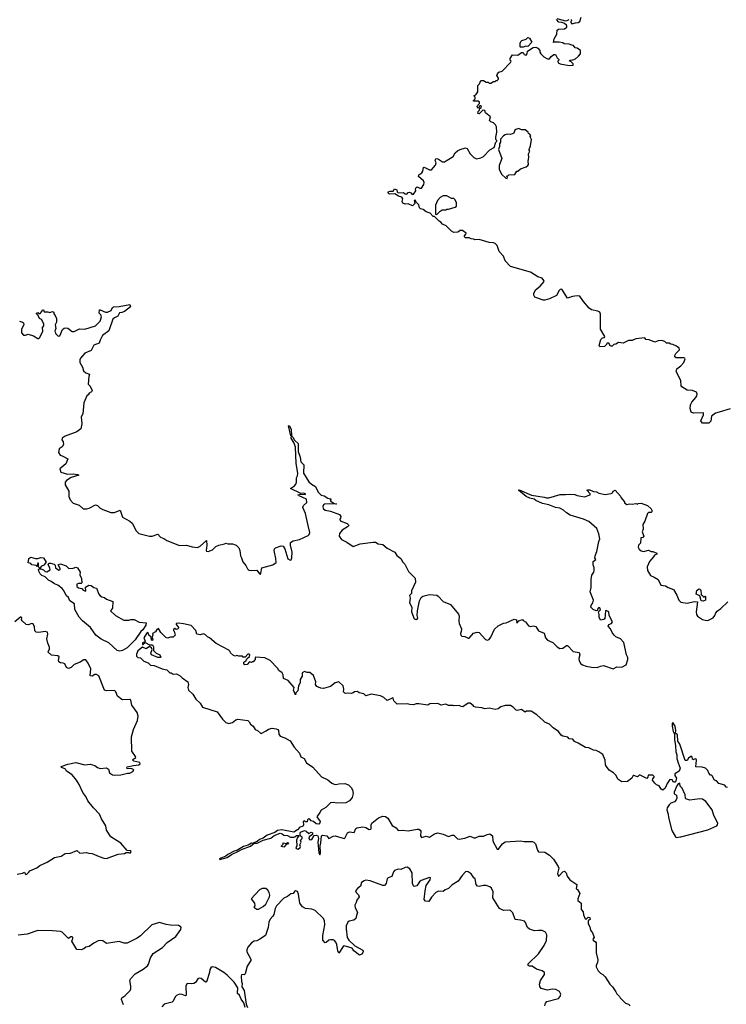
# Model space of a CAD drawing. Extents: x 2240384 to 2404287, y 351326 to 526670.
# Tile 148 of 256: x 2317562 to 2325411, y 415372 to 426316. Entities that reach past the tile are written whole.
import ezdxf

# ---------------------------------------------------------------- set-up
doc = ezdxf.new("R2010")
doc.units = 0

msp = doc.modelspace()

# ---------------------------------------------------------------- linework, layer by layer
at = {"layer": '0CON20XD'}
for points in [[(2321725, 424438), (2321750, 424425), (2321753, 424403), (2321765, 424392), (2321825, 424397), (2321845, 424380), (2321863, 424377), (2321878, 424395), (2321892, 424398), (2321905, 424393), (2321923, 424373), (2321935, 424377), (2321963, 424415), (2321957, 424435), (2321965, 424450), (2321975, 424457), (2322005, 424444), (2322025, 424444), (2322049, 424485), (2322054, 424505), (2322046, 424526), (2321990, 424575), (2321995, 424590), (2322027, 424613), (2322039, 424631), (2322047, 424673), (2322055, 424678), (2322115, 424649), (2322135, 424646), (2322181, 424699), (2322186, 424726), (2322176, 424755), (2322185, 424770), (2322195, 424773), (2322215, 424767), (2322260, 424735), (2322282, 424738), (2322376, 424794), (2322400, 424835), (2322423, 424857), (2322456, 424874), (2322515, 424891), (2322534, 424884), (2322567, 424825), (2322605, 424783), (2322635, 424770), (2322685, 424780), (2322712, 424795), (2322785, 424870), (2322833, 424897), (2322850, 424955), (2322860, 424965), (2322860, 424975), (2322850, 424985), (2322852, 425012), (2322862, 425065), (2322857, 425125), (2322847, 425147), (2322825, 425170), (2322795, 425180), (2322780, 425195), (2322790, 425235), (2322735, 425280), (2322728, 425308), (2322705, 425310), (2322665, 425270), (2322650, 425275), (2322653, 425297), (2322668, 425312), (2322672, 425328), (2322688, 425342), (2322690, 425355), (2322685, 425360), (2322672, 425358), (2322660, 425345), (2322658, 425332), (2322652, 425332), (2322643, 425347), (2322650, 425365), (2322670, 425385), (2322668, 425398), (2322655, 425410), (2322605, 425410), (2322600, 425415), (2322620, 425435), (2322620, 425455), (2322610, 425465), (2322610, 425475), (2322628, 425482), (2322650, 425515), (2322650, 425585), (2322670, 425605), (2322685, 425640), (2322712, 425642), (2322745, 425620), (2322765, 425620), (2322775, 425610), (2322795, 425610), (2322825, 425630), (2322845, 425630), (2322855, 425640), (2322865, 425640), (2322880, 425655), (2322880, 425665), (2322862, 425695), (2322868, 425715), (2322885, 425732), (2322920, 425745), (2323015, 425840), (2323020, 425855), (2323008, 425868), (2323008, 425885), (2323034, 425926), (2323095, 425922), (2323135, 425950), (2323155, 425950), (2323165, 425930), (2323187, 425923), (2323200, 425935), (2323202, 425968), (2323264, 426006), (2323295, 426010), (2323318, 425998), (2323340, 425975), (2323340, 425955), (2323350, 425935), (2323385, 425902), (2323423, 425883), (2323445, 425880), (2323464, 425906), (2323495, 425930), (2323515, 425930), (2323532, 425892), (2323550, 425875), (2323550, 425865), (2323540, 425855), (2323542, 425835), (2323564, 425824), (2323665, 425808), (2323708, 425812), (2323710, 425825), (2323685, 425850), (2323670, 425855), (2323672, 425868), (2323705, 425870), (2323735, 425880), (2323768, 425912), (2323790, 425935), (2323790, 425975), (2323755, 426000), (2323732, 426002), (2323715, 426030), (2323693, 426033), (2323666, 426046), (2323608, 426048), (2323595, 426058), (2323555, 426068), (2323502, 426068), (2323492, 426062), (2323497, 426105), (2323530, 426155), (2323532, 426198), (2323548, 426212), (2323614, 426216), (2323638, 426235), (2323640, 426245), (2323637, 426255), (2323613, 426273), (2323586, 426286), (2323549, 426289), (2323525, 426318)], [(2323529, 426329), (2323624, 426304), (2323644, 426306), (2323665, 426318)], [(2323687, 426317), (2323690, 426305), (2323683, 426297), (2323683, 426285), (2323695, 426271), (2323735, 426282), (2323766, 426284), (2323783, 426297), (2323798, 426345)], [(2323155, 426010), (2323125, 426010), (2323120, 426015), (2323122, 426055), (2323130, 426075), (2323140, 426085), (2323189, 426101), (2323205, 426117), (2323225, 426112), (2323250, 426065), (2323205, 426020), (2323185, 426022), (2323155, 426010)], [(2322975, 424552), (2322980, 424565), (2322970, 424575), (2322975, 424580), (2322985, 424580), (2322995, 424590), (2323060, 424595), (2323085, 424632), (2323095, 424633), (2323125, 424657), (2323188, 424682), (2323206, 424694), (2323212, 424705), (2323208, 424745), (2323216, 424785), (2323213, 424825), (2323230, 424855), (2323220, 424865), (2323220, 424875), (2323237, 424913), (2323248, 424985), (2323233, 425013), (2323238, 425025), (2323230, 425045), (2323215, 425050), (2323210, 425065), (2323175, 425092), (2323135, 425092), (2323105, 425107), (2323074, 425096), (2323063, 425087), (2323050, 425055), (2323015, 425040), (2322975, 425042), (2322953, 425037), (2322934, 425026), (2322903, 424987), (2322902, 424955), (2322892, 424935), (2322891, 424905), (2322880, 424875), (2322918, 424775), (2322887, 424695), (2322889, 424655), (2322915, 424598), (2322962, 424555), (2322975, 424552)], [(2325455, 421990), (2325330, 421955), (2325289, 421941), (2325245, 421910), (2325240, 421855), (2325218, 421832), (2325145, 421830), (2325128, 421858), (2325158, 421925), (2325158, 421945), (2325045, 421941), (2325022, 421955), (2325008, 421995), (2325012, 422035), (2325028, 422065), (2325072, 422115), (2325082, 422135), (2325088, 422155), (2325080, 422175), (2325035, 422193), (2324975, 422198), (2324917, 422237), (2324908, 422248), (2324906, 422306), (2324852, 422405), (2324862, 422435), (2324905, 422468), (2324938, 422505), (2324952, 422545), (2324950, 422555), (2324939, 422559), (2324855, 422558), (2324838, 422568), (2324839, 422585), (2324851, 422605), (2324892, 422645), (2324888, 422665), (2324858, 422688), (2324817, 422707), (2324795, 422710), (2324775, 422722), (2324745, 422722), (2324728, 422738), (2324695, 422750), (2324652, 422748), (2324615, 422732), (2324555, 422758), (2324515, 422760), (2324505, 422780), (2324405, 422768), (2324365, 422750), (2324325, 422752), (2324265, 422720), (2324215, 422728), (2324185, 422708), (2324160, 422705), (2324142, 422688), (2324125, 422688), (2324105, 422720), (2324085, 422720), (2324080, 422705), (2324057, 422683), (2324005, 422680), (2324000, 422695), (2324018, 422762), (2324035, 422780), (2324058, 422782), (2324060, 422795), (2324013, 422875), (2324012, 423042), (2324004, 423064), (2323985, 423076), (2323915, 423091), (2323888, 423108), (2323823, 423183), (2323784, 423244), (2323755, 423246), (2323702, 423238), (2323645, 423220), (2323585, 423320), (2323565, 423318), (2323554, 423306), (2323525, 423252), (2323446, 423214), (2323395, 423198), (2323375, 423198), (2323285, 423232), (2323272, 423255), (2323274, 423274), (2323290, 423315), (2323342, 423355), (2323387, 423405), (2323385, 423418), (2323364, 423444), (2323317, 423457), (2323235, 423511), (2323015, 423572), (2322956, 423636), (2322935, 423688), (2322889, 423739), (2322865, 423808), (2322845, 423827), (2322825, 423837), (2322775, 423841), (2322665, 423872), (2322615, 423870), (2322607, 423877), (2322575, 423880), (2322555, 423890), (2322515, 423890), (2322503, 423903), (2322502, 423915), (2322518, 423932), (2322520, 423945), (2322482, 423972), (2322455, 423972), (2322427, 423953), (2322385, 423950), (2322360, 423965), (2322300, 424025), (2322260, 424045), (2322240, 424065), (2322220, 424075), (2322168, 424128), (2322155, 424130), (2322120, 424165), (2322075, 424182), (2322045, 424207), (2322015, 424213), (2322003, 424225), (2321995, 424258), (2321970, 424285), (2321955, 424312), (2321943, 424305), (2321952, 424275), (2321925, 424248), (2321875, 424269), (2321844, 424264), (2321816, 424276), (2321810, 424295), (2321816, 424326), (2321805, 424344), (2321768, 424355), (2321729, 424379), (2321675, 424377), (2321658, 424385), (2321653, 424395), (2321658, 424405), (2321675, 424412), (2321709, 424411), (2321725, 424438)], [(2322195, 424150), (2322231, 424189), (2322255, 424202), (2322295, 424202), (2322305, 424210), (2322325, 424210), (2322399, 424231), (2322412, 424245), (2322412, 424282), (2322400, 424315), (2322385, 424330), (2322358, 424328), (2322305, 424358), (2322265, 424358), (2322231, 424339), (2322203, 424307), (2322180, 424255), (2322180, 424155), (2322195, 424150)], [(2317560, 422965), (2317594, 422954), (2317603, 422945), (2317608, 422925), (2317583, 422875), (2317581, 422835), (2317605, 422811), (2317625, 422809), (2317655, 422819), (2317715, 422802), (2317765, 422773), (2317775, 422772), (2317787, 422783), (2317820, 422855), (2317816, 422895), (2317828, 422915), (2317829, 422935), (2317803, 422983), (2317782, 422995), (2317767, 423027), (2317750, 423045), (2317750, 423055), (2317765, 423060), (2317772, 423052), (2317788, 423052), (2317808, 423072), (2317815, 423090), (2317825, 423090), (2317835, 423070), (2317875, 423070), (2317895, 423063), (2317925, 423072), (2317940, 423065), (2317940, 423045), (2317955, 423030), (2317972, 422995), (2317970, 422955), (2317954, 422925), (2317963, 422885), (2317952, 422855), (2317963, 422825), (2317988, 422798), (2318006, 422804), (2318038, 422872), (2318055, 422887), (2318075, 422891), (2318095, 422886), (2318145, 422850), (2318165, 422850), (2318225, 422880), (2318285, 422878), (2318346, 422896), (2318403, 422915), (2318454, 422965), (2318469, 423015), (2318464, 423034), (2318444, 423055), (2318450, 423090), (2318455, 423092), (2318515, 423066), (2318536, 423066), (2318576, 423085), (2318591, 423119), (2318605, 423126), (2318665, 423127), (2318785, 423150), (2318792, 423125), (2318725, 423072), (2318695, 423060), (2318672, 423058), (2318650, 423020), (2318615, 423004), (2318595, 422986), (2318551, 422859), (2318483, 422805), (2318454, 422755), (2318445, 422722), (2318385, 422700), (2318355, 422640), (2318285, 422610), (2318238, 422555), (2318229, 422535), (2318228, 422505), (2318258, 422455), (2318270, 422415), (2318295, 422392), (2318338, 422375), (2318328, 422352), (2318323, 422265), (2318345, 422242), (2318367, 422195), (2318360, 422180), (2318334, 422166), (2318323, 422147), (2318308, 422135), (2318273, 422057), (2318262, 421935), (2318243, 421903), (2318253, 421825), (2318241, 421769), (2318196, 421734), (2318065, 421686), (2318032, 421665), (2318030, 421645), (2318043, 421625), (2318050, 421595), (2318035, 421568), (2318002, 421545), (2317994, 421505), (2318012, 421475), (2318035, 421470), (2318098, 421435), (2318075, 421380), (2318009, 421325), (2318017, 421285), (2318094, 421264), (2318155, 421267), (2318205, 421262), (2318217, 421255), (2318133, 421227), (2318082, 421195), (2318068, 421175), (2318067, 421145), (2318106, 421075), (2318109, 421015), (2318121, 420981), (2318155, 420944), (2318221, 420921), (2318265, 420881), (2318308, 420878), (2318332, 420885), (2318405, 420924), (2318425, 420917), (2318456, 420886), (2318485, 420871), (2318575, 420840), (2318615, 420839), (2318676, 420866), (2318702, 420785), (2318784, 420744), (2318810, 420720), (2318854, 420634), (2318885, 420606), (2319005, 420574), (2319035, 420576), (2319096, 420596), (2319124, 420564), (2319161, 420551), (2319195, 420527), (2319335, 420470), (2319415, 420477), (2319477, 420457), (2319535, 420448), (2319565, 420463), (2319635, 420526), (2319641, 420475), (2319632, 420415), (2319637, 420407), (2319655, 420406), (2319702, 420425), (2319739, 420461), (2319773, 420477), (2319838, 420492), (2319855, 420498), (2319875, 420490), (2319925, 420490), (2319966, 420476), (2319996, 420445), (2320006, 420416), (2320014, 420355), (2320027, 420335), (2320040, 420290), (2320075, 420248), (2320092, 420212), (2320108, 420198), (2320132, 420192), (2320195, 420198), (2320225, 420158), (2320235, 420154), (2320242, 420165), (2320250, 420225), (2320375, 420257), (2320409, 420281), (2320407, 420327), (2320389, 420415), (2320391, 420435), (2320404, 420446), (2320465, 420467), (2320489, 420465), (2320505, 420436), (2320542, 420322), (2320565, 420307), (2320578, 420312), (2320586, 420335), (2320588, 420398), (2320571, 420475), (2320571, 420505), (2320600, 420525), (2320671, 420539), (2320766, 420584), (2320777, 420595), (2320783, 420615), (2320765, 420693), (2320738, 420828), (2320707, 420895), (2320713, 420917), (2320752, 420948), (2320746, 420985), (2320667, 421025), (2320663, 421033), (2320650, 421035), (2320685, 421043), (2320735, 421040), (2320736, 421045), (2320715, 421052), (2320685, 421050), (2320570, 421105), (2320616, 421134), (2320630, 421155), (2320637, 421175), (2320637, 421225), (2320648, 421245), (2320650, 421275), (2320631, 421385), (2320624, 421565), (2320609, 421609), (2320579, 421665), (2320580, 421690), (2320575, 421690), (2320548, 421802), (2320555, 421806), (2320576, 421765), (2320580, 421690), (2320595, 421676), (2320613, 421643), (2320656, 421605), (2320655, 421518), (2320676, 421455), (2320685, 421402), (2320719, 421369), (2320716, 421275), (2320775, 421180), (2320802, 421152), (2320849, 421129), (2320876, 421066), (2320911, 421031), (2320945, 421022), (2320985, 420998), (2321015, 420992), (2321022, 420985), (2321010, 420975), (2321018, 420965), (2321055, 420938), (2321080, 420935), (2321075, 420930), (2321006, 420936), (2320949, 420931), (2320937, 420923), (2320929, 420905), (2320933, 420883), (2320955, 420866), (2321015, 420852), (2321114, 420815), (2321130, 420795), (2321127, 420775), (2321118, 420765), (2321122, 420745), (2321198, 420715), (2321215, 420700), (2321216, 420694), (2321202, 420678), (2321145, 420641), (2321114, 420605), (2321111, 420575), (2321135, 420537), (2321195, 420509), (2321265, 420460), (2321345, 420489), (2321489, 420509), (2321515, 420507), (2321545, 420492), (2321595, 420482), (2321645, 420442), (2321729, 420399), (2321751, 420361), (2321796, 420326), (2321816, 420286), (2321838, 420265), (2321881, 420181), (2321955, 420110), (2321957, 420065), (2321914, 419966), (2321912, 419938), (2321890, 419915), (2321900, 419885), (2321892, 419835), (2321917, 419785), (2321912, 419735), (2321945, 419658), (2321965, 419650), (2321975, 419652), (2321984, 419665), (2321978, 419695), (2321982, 419745), (2322004, 419856), (2322020, 419895), (2322041, 419909), (2322115, 419928), (2322195, 419918), (2322209, 419909), (2322265, 419848), (2322346, 419816), (2322435, 419710), (2322442, 419685), (2322438, 419635), (2322442, 419605), (2322470, 419545), (2322464, 419516)], [(2322464, 419516), (2322458, 419495), (2322462, 419475), (2322472, 419465), (2322505, 419460), (2322545, 419442), (2322555, 419442), (2322604, 419496), (2322645, 419509), (2322665, 419506), (2322735, 419428), (2322759, 419421), (2322775, 419428), (2322795, 419452), (2322835, 419542), (2322875, 419577), (2322935, 419608), (2322965, 419612), (2323055, 419652), (2323080, 419645), (2323085, 419610), (2323106, 419634), (2323145, 419650), (2323155, 419638), (2323180, 419625), (2323215, 419580), (2323235, 419572), (2323265, 419580), (2323295, 419572), (2323325, 419523), (2323386, 419496), (2323403, 419445), (2323425, 419418), (2323485, 419392), (2323532, 419345), (2323562, 419325), (2323595, 419330), (2323635, 419360), (2323645, 419360), (2323708, 419295), (2323775, 419283), (2323783, 419255), (2323772, 419215), (2323775, 419190), (2323795, 419158), (2323812, 419145), (2323855, 419129), (2323915, 419119), (2323975, 419116), (2324015, 419130), (2324046, 419136), (2324155, 419102), (2324195, 419123), (2324252, 419118), (2324300, 419145), (2324316, 419204), (2324317, 419225), (2324303, 419255), (2324271, 419395), (2324235, 419436), (2324185, 419458), (2324165, 419474), (2324141, 419505), (2324125, 419544), (2324100, 419575), (2324105, 419594), (2324135, 419605), (2324148, 419625), (2324110, 419695), (2324106, 419735), (2324085, 419747), (2324070, 419745), (2324062, 419655), (2324052, 419648), (2324015, 419642), (2324008, 419648), (2323998, 419675), (2324000, 419705), (2323992, 419735), (2324012, 419755), (2324007, 419777), (2323991, 419779), (2323981, 419765), (2323980, 419750), (2323965, 419747), (2323930, 419760), (2323906, 419785), (2323910, 419805), (2323929, 419835), (2323936, 419865), (2323900, 419955), (2323910, 420005), (2323910, 420095), (2323917, 420143), (2323939, 420175), (2323943, 420195), (2323942, 420225), (2323930, 420255), (2323930, 420295), (2323962, 420315), (2323950, 420335), (2323953, 420355), (2323974, 420405), (2323994, 420515), (2324006, 420545), (2323995, 420600), (2323971, 420661), (2323885, 420737), (2323826, 420766), (2323675, 420808), (2323634, 420834), (2323603, 420863), (2323560, 420885), (2323514, 420894), (2323440, 420925), (2323370, 420940), (2323295, 420971), (2323275, 420986), (2323227, 420997), (2323188, 421018), (2323104, 421085), (2323108, 421092), (2323245, 421032), (2323389, 421009), (2323415, 421000), (2323439, 421001), (2323565, 421038), (2323625, 421037), (2323665, 421044), (2323728, 421038), (2323755, 421027), (2323835, 421012), (2323900, 421035), (2323900, 421045), (2323860, 421085), (2323871, 421089), (2323895, 421089), (2323935, 421071), (2323968, 421068), (2323995, 421052), (2324065, 421040), (2324132, 421048), (2324145, 421058), (2324155, 421077), (2324175, 421086), (2324235, 421020), (2324240, 421005), (2324278, 420958), (2324280, 420945), (2324305, 420928), (2324336, 420936), (2324365, 420930), (2324405, 420938), (2324425, 420930), (2324433, 420937), (2324465, 420942), (2324536, 420916), (2324575, 420880), (2324582, 420865), (2324582, 420845), (2324575, 420838), (2324545, 420837), (2324535, 420828), (2324505, 420742), (2324483, 420705), (2324487, 420655), (2324477, 420625), (2324493, 420577), (2324485, 420560), (2324462, 420558), (2324456, 420496), (2324436, 420474), (2324431, 420455), (2324441, 420431), (2324465, 420412), (2324494, 420406), (2324532, 420415), (2324545, 420418), (2324575, 420406), (2324596, 420406), (2324640, 420385), (2324640, 420375), (2324614, 420366), (2324603, 420345), (2324556, 420294), (2324531, 420235), (2324534, 420195), (2324570, 420140), (2324611, 420121), (2324653, 420093), (2324682, 420032), (2324735, 420023), (2324764, 420004), (2324825, 419982), (2324861, 419921), (2324883, 419865), (2324905, 419843), (2324975, 419831), (2325055, 419848), (2325090, 419845), (2325076, 419735), (2325081, 419705), (2325092, 419685), (2325145, 419650), (2325175, 419640), (2325205, 419639), (2325264, 419666), (2325284, 419695), (2325293, 419725), (2325308, 419742), (2325350, 419770), (2325428, 419845)], [(2317785, 420220), (2317770, 420235), (2317770, 420275), (2317765, 420280), (2317755, 420240), (2317748, 420248), (2317695, 420258), (2317685, 420270), (2317655, 420280), (2317662, 420328), (2317685, 420342), (2317736, 420326), (2317765, 420327), (2317795, 420340), (2317825, 420334), (2317854, 420285), (2317828, 420252), (2317805, 420242), (2317785, 420220)], [(2318675, 419298), (2318645, 419304), (2318551, 419391), (2318465, 419430), (2318409, 419475), (2318349, 419559), (2318261, 419635), (2318224, 419674), (2318175, 419760), (2318170, 419825), (2318120, 419855), (2318102, 419895), (2318078, 419915), (2318056, 419965), (2318032, 419995), (2317985, 420031), (2317948, 420045), (2317912, 420072), (2317883, 420085), (2317845, 420123), (2317809, 420139), (2317788, 420158), (2317773, 420185), (2317772, 420205), (2317778, 420212), (2317795, 420212), (2317825, 420202), (2317845, 420184), (2317865, 420180), (2317899, 420201), (2317896, 420225), (2317877, 420255), (2317886, 420274), (2317905, 420275), (2317944, 420264), (2317954, 420254), (2317961, 420225), (2317995, 420199), (2318010, 420205), (2318012, 420215), (2317991, 420251), (2317988, 420255), (2317995, 420262), (2318015, 420268), (2318077, 420247), (2318107, 420217), (2318155, 420221), (2318185, 420232), (2318205, 420222), (2318232, 420175), (2318231, 420145), (2318247, 420105), (2318252, 420055), (2318245, 420048), (2318215, 420049), (2318198, 420042), (2318197, 420015), (2318215, 420001), (2318252, 419992), (2318267, 419975), (2318295, 419964), (2318292, 420008), (2318331, 420029), (2318355, 420027), (2318384, 420004), (2318415, 419997), (2318439, 419929), (2318454, 419914), (2318475, 419900), (2318505, 419892), (2318526, 419876), (2318595, 419850), (2318593, 419775), (2318572, 419745), (2318627, 419695), (2318717, 419643), (2318775, 419640), (2318795, 419648), (2318835, 419650), (2318888, 419618), (2318965, 419612), (2318964, 419585), (2318930, 419535), (2318906, 419514), (2318846, 419424), (2318755, 419336), (2318705, 419304), (2318675, 419298)], [(2325155, 419852), (2325130, 419855), (2325115, 419912), (2325075, 419930), (2325085, 419970), (2325105, 419990), (2325118, 419988), (2325127, 419977), (2325130, 419925), (2325147, 419917), (2325155, 419900), (2325165, 419900), (2325175, 419910), (2325180, 419905), (2325178, 419865), (2325155, 419852)], [(2317535, 416818), (2317592, 416828), (2317615, 416840), (2317622, 416822), (2317635, 416812), (2317665, 416840), (2317673, 416857), (2317751, 416889), (2317784, 416916), (2317867, 416953), (2317948, 417002), (2318022, 417018), (2318065, 417048), (2318125, 417052), (2318195, 417082), (2318231, 417051), (2318305, 417060), (2318331, 417051), (2318365, 417050), (2318445, 417013), (2318495, 416997), (2318525, 416993), (2318655, 417042), (2318725, 417050), (2318745, 417060), (2318775, 417060), (2318787, 417053), (2318800, 417065), (2318795, 417078), (2318755, 417080), (2318684, 417164), (2318575, 417232), (2318526, 417306), (2318517, 417355), (2318470, 417435), (2318450, 417485), (2318382, 417555), (2318318, 417635), (2318295, 417680), (2318262, 417725), (2318223, 417815), (2318193, 417865), (2318145, 417922), (2318080, 417965), (2318072, 417985), (2318030, 418005), (2318022, 418015), (2318095, 418040), (2318185, 418058), (2318285, 418033), (2318345, 418042), (2318395, 418027), (2318425, 418003), (2318455, 417993), (2318525, 418002), (2318550, 417985), (2318560, 417945), (2318594, 417924), (2318615, 417918), (2318685, 417922), (2318758, 417942), (2318785, 417942), (2318819, 417961), (2318830, 417975), (2318820, 417985), (2318795, 417992), (2318755, 417990), (2318750, 417995), (2318755, 418010), (2318825, 418028), (2318885, 418033), (2318900, 418045), (2318895, 418060), (2318830, 418075), (2318820, 418085), (2318822, 418095), (2318837, 418103), (2318850, 418115), (2318848, 418125), (2318807, 418187), (2318804, 418345), (2318827, 418425), (2318872, 418525), (2318877, 418575), (2318866, 418616), (2318806, 418696), (2318795, 418752), (2318785, 418760), (2318705, 418756), (2318695, 418760), (2318648, 418798), (2318629, 418845), (2318615, 418859), (2318525, 418856), (2318504, 418864), (2318442, 419022), (2318415, 419039), (2318395, 419037), (2318365, 419021), (2318343, 419023), (2318352, 419102), (2318324, 419164), (2318295, 419201), (2318275, 419201), (2318235, 419176), (2318165, 419149), (2318135, 419115), (2318105, 419106), (2318080, 419115), (2318062, 419155), (2318045, 419163), (2318016, 419166), (2317995, 419180), (2317992, 419195), (2318000, 419235), (2317985, 419246), (2317915, 419254), (2317879, 419285), (2317877, 419295), (2317891, 419319), (2317892, 419342), (2317874, 419385), (2317862, 419435), (2317876, 419485), (2317869, 419509), (2317845, 419517), (2317775, 419504), (2317745, 419510), (2317730, 419525), (2317726, 419566), (2317710, 419600), (2317695, 419604), (2317655, 419591), (2317632, 419595), (2317588, 419635), (2317582, 419645), (2317587, 419667), (2317575, 419680), (2317506, 419624)], [(2323376, 418526), (2323305, 418588), (2323242, 418632), (2323191, 418629), (2323175, 418620), (2323135, 418648), (2323088, 418638), (2323075, 418642), (2323042, 418675), (2323015, 418692), (2322955, 418693), (2322905, 418678), (2322875, 418658), (2322845, 418648), (2322775, 418663), (2322727, 418657), (2322695, 418667), (2322624, 418674), (2322605, 418682), (2322598, 418695), (2322565, 418718), (2322545, 418718), (2322485, 418680), (2322465, 418681), (2322444, 418694), (2322385, 418688), (2322375, 418692), (2322325, 418693), (2322295, 418708), (2322245, 418698), (2322205, 418717), (2322118, 418712), (2322095, 418698), (2321995, 418712), (2321965, 418712), (2321935, 418700), (2321894, 418704), (2321865, 418713), (2321755, 418708), (2321716, 418746), (2321712, 418775), (2321705, 418780), (2321645, 418750), (2321605, 418783), (2321569, 418799), (2321465, 418820), (2321405, 418800), (2321385, 418822), (2321333, 418833), (2321315, 418850), (2321280, 418845), (2321267, 418833), (2321245, 418828), (2321215, 418832), (2321185, 418827), (2321172, 418832), (2321158, 418845), (2321162, 418875), (2321155, 418910), (2321105, 418957), (2321065, 418947), (2321015, 418903), (2320936, 418884), (2320905, 418886), (2320863, 418903), (2320848, 418925), (2320850, 418955), (2320825, 419028), (2320785, 419060), (2320755, 419060), (2320725, 419070), (2320700, 419055), (2320699, 419021), (2320678, 418982), (2320678, 418945), (2320658, 418912), (2320650, 418855), (2320630, 418835), (2320625, 418810), (2320604, 418864), (2320610, 418895), (2320545, 418970), (2320492, 418992), (2320488, 419035), (2320478, 419055), (2320442, 419082), (2320425, 419110), (2320345, 419193), (2320285, 419222), (2320185, 419232), (2320178, 419225), (2320177, 419203), (2320155, 419180), (2320145, 419180), (2320135, 419170), (2320115, 419178), (2320090, 419150), (2320064, 419144), (2320052, 419152), (2320052, 419175), (2320075, 419190), (2320089, 419215), (2320115, 419237), (2320118, 419255), (2320112, 419262), (2320095, 419263), (2320065, 419232), (2320055, 419230), (2320045, 419230), (2320035, 419240), (2319995, 419240), (2319975, 419248), (2319955, 419242), (2319938, 419248), (2319905, 419280), (2319900, 419295), (2319885, 419310), (2319743, 419383), (2319670, 419445), (2319647, 419457), (2319625, 419480), (2319605, 419488), (2319565, 419478), (2319530, 419485), (2319517, 419527), (2319465, 419582), (2319382, 419602), (2319325, 419610), (2319300, 419605), (2319300, 419595), (2319330, 419555), (2319315, 419540), (2319298, 419538), (2319285, 419548), (2319272, 419538), (2319270, 419525), (2319278, 419518), (2319290, 419475), (2319265, 419452), (2319235, 419452), (2319205, 419442), (2319185, 419448), (2319128, 419505), (2319105, 419550), (2319081, 419529), (2319069, 419511), (2319038, 419495), (2319040, 419475), (2319030, 419445), (2319039, 419429), (2319036, 419414), (2319025, 419418), (2319023, 419453), (2318995, 419475), (2318987, 419505), (2318969, 419495), (2318942, 419445), (2318955, 419410), (2318950, 419400), (2318925, 419388), (2318924, 419375), (2318925, 419370), (2318935, 419370), (2318955, 419392), (2319005, 419368), (2319036, 419366), (2319049, 419345), (2319048, 419305), (2319077, 419275), (2319120, 419255), (2319128, 419232), (2319123, 419227), (2319095, 419228), (2319025, 419255), (2319019, 419275), (2319034, 419315), (2319026, 419336), (2319005, 419349), (2318965, 419323), (2318925, 419340), (2318875, 419300), (2318859, 419265), (2318860, 419240), (2318875, 419227), (2318905, 419222), (2318941, 419185), (2318987, 419167), (2319015, 419142), (2319055, 419136), (2319145, 419101), (2319195, 419090), (2319228, 419058), (2319245, 419058), (2319265, 419042), (2319305, 419044), (2319345, 419022), (2319365, 418999), (2319428, 418958), (2319436, 418925), (2319430, 418895), (2319436, 418865), (2319485, 418818), (2319519, 418765), (2319568, 418718), (2319594, 418674), (2319755, 418622), (2319815, 418541), (2319852, 418505), (2319885, 418495), (2319926, 418504), (2319964, 418535), (2319985, 418542), (2320095, 418526), (2320111, 418511), (2320124, 418484), (2320154, 418465), (2320177, 418427), (2320205, 418414), (2320235, 418387), (2320245, 418383), (2320298, 418412), (2320325, 418430), (2320365, 418442), (2320410, 418435), (2320430, 418425), (2320438, 418415), (2320441, 418375), (2320454, 418354), (2320508, 418335), (2320565, 418301), (2320610, 418230), (2320671, 418165), (2320683, 418123), (2320723, 418103), (2320746, 418055), (2320817, 418007), (2320915, 417901), (2320985, 417867), (2321029, 417829), (2321055, 417818), (2321075, 417815), (2321105, 417824), (2321175, 417828), (2321215, 417810), (2321245, 417781), (2321259, 417755), (2321266, 417714), (2321255, 417672), (2321225, 417634), (2321185, 417612), (2321085, 417606), (2321045, 417616), (2321015, 417612), (2320962, 417558), (2320911, 417529), (2320896, 417504), (2320862, 417455), (2320898, 417405), (2320895, 417388), (2320885, 417376), (2320855, 417379), (2320825, 417403), (2320800, 417410), (2320785, 417428), (2320768, 417432), (2320758, 417422), (2320755, 417400), (2320735, 417400), (2320725, 417410), (2320710, 417405), (2320714, 417365), (2320705, 417348), (2320675, 417342), (2320648, 417312), (2320605, 417285), (2320475, 417312), (2320427, 417303), (2320397, 417283), (2320309, 417251), (2320265, 417218), (2320225, 417205), (2320199, 417181), (2320160, 417165), (2320160, 417160), (2320135, 417162), (2320098, 417142), (2320049, 417125), (2319975, 417080), (2319945, 417074), (2319875, 417037), (2319852, 417018), (2319795, 416996), (2319781, 416985), (2319785, 416980), (2319865, 417005), (2319914, 417037), (2319993, 417073), (2320027, 417093), (2320125, 417128), (2320165, 417162), (2320198, 417162), (2320265, 417195), (2320351, 417219), (2320390, 417250), (2320455, 417274), (2320478, 417268), (2320495, 417251), (2320535, 417247), (2320569, 417229), (2320605, 417228), (2320618, 417232), (2320635, 417249), (2320659, 417249), (2320662, 417245), (2320648, 417225), (2320638, 417195), (2320640, 417135), (2320630, 417115), (2320632, 417102), (2320655, 417098), (2320678, 417115), (2320680, 417125), (2320672, 417145), (2320690, 417175), (2320682, 417195), (2320700, 417215), (2320698, 417228), (2320678, 417245), (2320676, 417275), (2320682, 417285), (2320725, 417304), (2320745, 417296), (2320775, 417270), (2320800, 417285), (2320815, 417277), (2320815, 417258), (2320778, 417235), (2320772, 417215), (2320785, 417200), (2320805, 417202), (2320832, 417248), (2320855, 417253), (2320873, 417243), (2320880, 417215), (2320875, 417175), (2320883, 417055), (2320895, 417034), (2320904, 417055), (2320901, 417135), (2320906, 417166), (2320914, 417245), (2320925, 417251), (2320975, 417244), (2320995, 417216), (2321045, 417242), (2321065, 417245), (2321166, 417214), (2321175, 417220), (2321202, 417278), (2321225, 417289), (2321278, 417282), (2321294, 417325), (2321307, 417333), (2321375, 417346), (2321405, 417338), (2321445, 417316), (2321461, 417319), (2321466, 417325), (2321466, 417365), (2321474, 417386), (2321546, 417444), (2321595, 417462), (2321625, 417458), (2321651, 417441), (2321699, 417359), (2321743, 417333), (2321765, 417302), (2321815, 417308), (2321875, 417299), (2321975, 417318), (2321995, 417317), (2322009, 417309), (2322019, 417295), (2322012, 417245), (2322025, 417226), (2322075, 417239), (2322115, 417230), (2322168, 417268), (2322205, 417278), (2322265, 417262), (2322325, 417236), (2322365, 417253), (2322383, 417253), (2322423, 417213), (2322445, 417209), (2322505, 417218), (2322565, 417239), (2322605, 417224), (2322624, 417224), (2322665, 417241), (2322715, 417241), (2322755, 417261), (2322785, 417266), (2322812, 417245), (2322818, 417185), (2322865, 417096), (2322875, 417094), (2322925, 417157), (2322955, 417176), (2323125, 417190), (2323165, 417181), (2323255, 417183), (2323274, 417174), (2323290, 417155), (2323312, 417085), (2323325, 417068), (2323395, 417062), (2323448, 417028), (2323492, 416985), (2323544, 416904), (2323550, 416885), (2323534, 416825), (2323545, 416798), (2323555, 416800), (2323595, 416844), (2323615, 416850), (2323632, 416835), (2323642, 416795), (2323672, 416755), (2323750, 416705), (2323744, 416655), (2323759, 416649), (2323783, 416605), (2323762, 416545), (2323761, 416525), (2323797, 416497), (2323800, 416425), (2323820, 416400), (2323826, 416365), (2323843, 416323), (2323855, 416317), (2323875, 416342), (2323896, 416335), (2323898, 416315), (2323878, 416305), (2323877, 416265), (2323895, 416232), (2323904, 416195), (2323925, 416167), (2323941, 416125), (2323942, 416115), (2323929, 416095), (2323931, 416085), (2323958, 416068), (2323966, 416055), (2323964, 415945), (2323983, 415865), (2323980, 415835), (2323964, 415805), (2323965, 415790), (2323988, 415745), (2324015, 415718), (2324040, 415705), (2324066, 415676), (2324118, 415595), (2324146, 415566), (2324185, 415510)], [(2325425, 417780), (2325410, 417785), (2325395, 417808), (2325328, 417828), (2325300, 417855), (2325280, 417865), (2325255, 417910), (2325245, 417920), (2325235, 417920), (2325215, 417940), (2325205, 417970), (2325180, 417995), (2325143, 418007), (2325072, 418012), (2325081, 418085), (2325075, 418098), (2325065, 418100), (2325038, 418088), (2325027, 418127), (2325015, 418128), (2324991, 418109), (2324975, 418083), (2324952, 418082), (2324893, 418263), (2324873, 418295), (2324867, 418367), (2324846, 418386), (2324850, 418415), (2324841, 418465), (2324815, 418503), (2324810, 418495), (2324811, 418465), (2324821, 418405), (2324836, 418376), (2324834, 418314), (2324848, 418245), (2324849, 418179), (2324860, 418145), (2324861, 418105), (2324875, 418055), (2324900, 417995), (2324888, 417965), (2324840, 417935), (2324840, 417915), (2324858, 417885), (2324850, 417855), (2324838, 417842), (2324825, 417840), (2324808, 417868), (2324785, 417870), (2324755, 417828), (2324733, 417775), (2324705, 417752), (2324688, 417765), (2324665, 417800), (2324635, 417810), (2324615, 417830), (2324592, 417865), (2324593, 417877), (2324610, 417895), (2324610, 417905), (2324595, 417920), (2324542, 417918), (2324540, 417895), (2324528, 417882), (2324455, 417920), (2324442, 417918), (2324425, 417902), (2324385, 417916), (2324373, 417907), (2324363, 417887), (2324315, 417850), (2324250, 417845), (2324205, 417874), (2324186, 417916), (2324156, 417945), (2324111, 417975), (2324080, 418015), (2324070, 418035), (2324066, 418086), (2324039, 418149), (2323995, 418180), (2323965, 418192), (2323935, 418198), (2323885, 418222), (2323845, 418226), (2323766, 418276), (2323725, 418292), (2323705, 418318), (2323665, 418323), (2323652, 418342), (2323595, 418354), (2323575, 418364), (2323547, 418405), (2323486, 418446), (2323448, 418485), (2323395, 418507), (2323376, 418526)], [(2324855, 417226), (2324897, 417233), (2324905, 417234), (2325205, 417310), (2325305, 417354), (2325314, 417365), (2325316, 417384), (2325271, 417471), (2325253, 417535), (2325185, 417627), (2325145, 417652), (2325115, 417656), (2325005, 417641), (2324962, 417655), (2324957, 417665), (2324955, 417700), (2324922, 417775), (2324898, 417798), (2324895, 417830), (2324877, 417823), (2324861, 417799), (2324831, 417729), (2324830, 417710), (2324858, 417695), (2324862, 417665), (2324853, 417645), (2324835, 417623), (2324795, 417608), (2324775, 417588), (2324753, 417555), (2324751, 417535), (2324766, 417486), (2324767, 417447), (2324804, 417305), (2324845, 417234), (2324855, 417226)], [(2320495, 417120), (2320470, 417125), (2320470, 417135), (2320488, 417152), (2320490, 417165), (2320525, 417160), (2320535, 417170), (2320548, 417168), (2320538, 417152), (2320522, 417148), (2320495, 417120)], [(2323394, 415356), (2323404, 415386), (2323418, 415402), (2323545, 415436), (2323565, 415457), (2323572, 415485), (2323556, 415516), (2323516, 415536), (2323475, 415539), (2323425, 415530), (2323355, 415547), (2323338, 415568), (2323334, 415595), (2323345, 415638), (2323393, 415705), (2323390, 415725), (2323365, 415744), (2323304, 415764), (2323255, 415794), (2323225, 415794), (2323208, 415805), (2323210, 415820), (2323325, 415932), (2323386, 416025), (2323415, 416080), (2323417, 416145), (2323402, 416175), (2323365, 416193), (2323325, 416194), (2323279, 416189), (2323225, 416208), (2323202, 416225), (2323181, 416281), (2323168, 416295), (2323125, 416308), (2323064, 416314), (2323038, 416388), (2323015, 416414), (2323005, 416418), (2322935, 416414), (2322891, 416435), (2322817, 416555), (2322821, 416621), (2322802, 416662), (2322785, 416677), (2322745, 416694), (2322715, 416694), (2322665, 416681), (2322646, 416686), (2322634, 416705), (2322620, 416765), (2322605, 416778), (2322575, 416823), (2322545, 416843), (2322525, 416848), (2322515, 416843), (2322476, 416805), (2322431, 416739), (2322365, 416699), (2322325, 416659), (2322288, 416645), (2322265, 416627), (2322215, 416628), (2322185, 416616), (2322135, 416561), (2322106, 416514), (2322068, 416518), (2322056, 416535), (2322066, 416634), (2322078, 416692), (2322123, 416755), (2322126, 416776), (2322115, 416782), (2322022, 416748), (2322004, 416735), (2321972, 416688), (2321945, 416681), (2321935, 416690), (2321926, 416715), (2321921, 416835), (2321895, 416877), (2321866, 416896), (2321845, 416893), (2321795, 416870), (2321764, 416874), (2321725, 416859), (2321714, 416846), (2321696, 416794), (2321654, 416776), (2321644, 416766), (2321631, 416715), (2321615, 416692), (2321595, 416693), (2321455, 416746), (2321405, 416750), (2321388, 416745), (2321360, 416725), (2321348, 416685), (2321317, 416663), (2321292, 416635), (2321300, 416615), (2321325, 416590), (2321332, 416565), (2321305, 416530), (2321301, 416505), (2321283, 416475), (2321288, 416445), (2321314, 416395), (2321301, 416345), (2321294, 416326), (2321274, 416306), (2321220, 416295), (2321206, 416284), (2321188, 416245), (2321188, 416212), (2321201, 416115), (2321219, 416085), (2321283, 416023), (2321374, 415975), (2321377, 415955), (2321362, 415928), (2321335, 415918), (2321275, 415966), (2321255, 415996), (2321165, 416022), (2321153, 416015), (2321105, 415942), (2321095, 415965), (2321085, 416038), (2321075, 416063), (2321060, 416080), (2321045, 416088), (2321015, 416089), (2320995, 416083), (2320965, 416058), (2320955, 416057), (2320930, 416085), (2320928, 416135), (2320951, 416255), (2320948, 416298), (2320936, 416325), (2320842, 416415), (2320805, 416428), (2320735, 416436), (2320703, 416455), (2320674, 416495), (2320660, 416595), (2320648, 416625), (2320625, 416632), (2320614, 416626), (2320600, 416605), (2320575, 416598), (2320538, 416572), (2320495, 416553)], [(2320215, 416430), (2320265, 416458), (2320296, 416484), (2320336, 416565), (2320339, 416585), (2320331, 416615), (2320319, 416639), (2320295, 416660), (2320255, 416658), (2320225, 416646), (2320134, 416546), (2320170, 416495), (2320172, 416468), (2320162, 416452), (2320195, 416430), (2320215, 416430)], [(2320495, 416553), (2320415, 416468), (2320398, 416435), (2320385, 416370), (2320375, 416350), (2320345, 416320), (2320328, 416285), (2320323, 416227), (2320292, 416135), (2320228, 416095), (2320195, 416079), (2320165, 416074), (2320137, 416055), (2320095, 416007), (2320083, 415977), (2320084, 415955), (2320130, 415875), (2320131, 415859), (2320089, 415795), (2320065, 415712), (2320055, 415700), (2320035, 415702), (2320025, 415698), (2320020, 415685), (2320024, 415625), (2320032, 415602), (2320029, 415565), (2320054, 415525), (2320079, 415375), (2320093, 415335)], [(2318714, 415365), (2318694, 415425), (2318696, 415444), (2318730, 415465), (2318788, 415525), (2318796, 415545), (2318796, 415575), (2318784, 415635), (2318795, 415660), (2318845, 415710), (2318935, 415762), (2318980, 415800), (2318992, 415818), (2319015, 415890), (2319045, 415935), (2319148, 416002), (2319201, 416059), (2319295, 416126), (2319353, 416205), (2319355, 416230), (2319325, 416248), (2319235, 416250), (2319190, 416260), (2319115, 416281), (2319028, 416255), (2318905, 416134), (2318865, 416106), (2318755, 416053), (2318722, 416052), (2318665, 416069), (2318527, 416047), (2318485, 416078), (2318462, 416082), (2318435, 416076), (2318385, 416050), (2318335, 416013), (2318295, 416007), (2318275, 415990), (2318243, 415977), (2318195, 415982), (2318142, 416075), (2318153, 416105), (2318153, 416115), (2318145, 416123), (2318129, 416121), (2318105, 416102), (2318035, 416172), (2318015, 416181), (2317925, 416189), (2317765, 416191), (2317645, 416150), (2317545, 416142)], [(2320067, 415335), (2320050, 415390), (2320020, 415430), (2320005, 415475), (2319982, 415492), (2319986, 415556), (2319945, 415619), (2319865, 415696), (2319830, 415725), (2319735, 415781), (2319701, 415789), (2319685, 415777), (2319675, 415758), (2319671, 415725), (2319635, 415620), (2319625, 415617), (2319577, 415657), (2319555, 415661), (2319540, 415655), (2319514, 415616), (2319495, 415603), (2319475, 415598), (2319435, 415604), (2319420, 415600), (2319408, 415575), (2319410, 415475), (2319405, 415467), (2319365, 415481), (2319335, 415484), (2319302, 415468), (2319288, 415455), (2319267, 415405), (2319255, 415397), (2319165, 415373), (2319141, 415345)], [(2324185, 415510), (2324195, 415490), (2324225, 415460), (2324230, 415445), (2324290, 415385), (2324324, 415374), (2324342, 415355)]]:
    msp.add_lwpolyline(points, dxfattribs=at)

doc.saveas('drawing.dxf')
